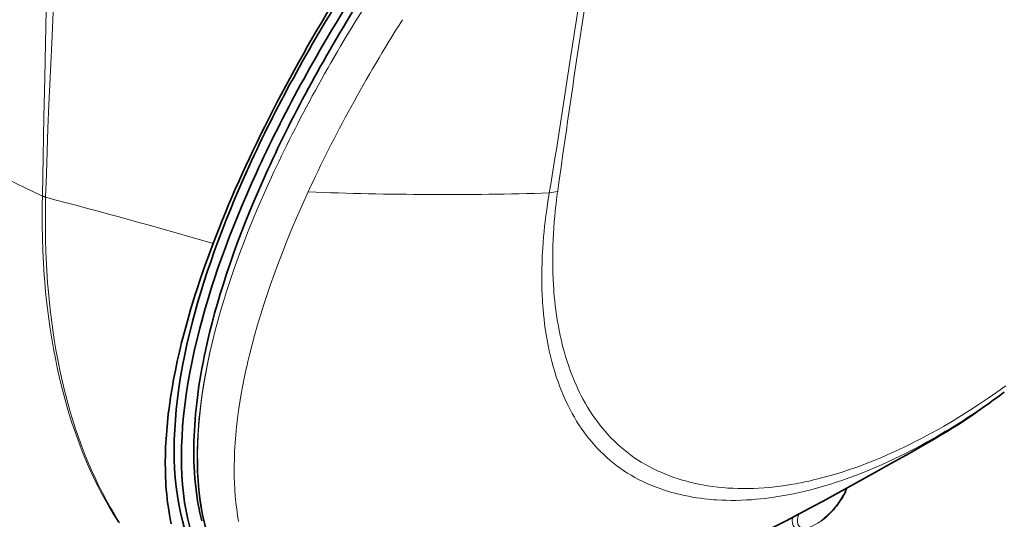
# Model space of a CAD drawing. Extents: x -922 to 7836, y -4841 to 1297.
# Tile 36 of 89: x 4852 to 4944, y -4618 to -4572. Entities that reach past the tile are written whole.
import ezdxf

# ---------------------------------------------------------------- set-up
doc = ezdxf.new("R2010")
doc.units = 0

msp = doc.modelspace()

# ---------------------------------------------------------------- linework, layer by layer
at = {"color": 7, "lineweight": 13}
for p, q in [((4904.896973, -4569.352051), (4904.065918, -4574.861328)), ((4904.282715, -4569.516602), (4903.45459, -4575.001953)), ((4833.214355, -4578.234375), (4854.248535, -4588.265625)), ((4902.182129, -4587.833496), (4902.186035, -4587.805176)), ((4854.248535, -4588.265625), (4854.249512, -4588.237793)), ((4854.555176, -4588.406738), (4854.556152, -4588.37793)), ((4901.396484, -4588.006348), (4901.401367, -4587.977051)), ((4911.781738, -4613.956055), (4911.709473, -4613.924316)), ((4910.492188, -4614.990234), (4910.418945, -4614.958008))]:
    msp.add_line(p, q, dxfattribs=at)
at = {"color": 7, "lineweight": 35}
msp.add_line((4940.056152, -4609.114746), (4940.120117, -4609.070801), dxfattribs=at)
at = {"color": 7, "lineweight": 13}
for points in [[(4854.249512, -4588.237793), (4854.395996, -4580.934082), (4854.47168, -4577.265625), (4854.540039, -4574.091309), (4854.612305, -4570.908203), (4854.702148, -4567.153809), (4854.798828, -4563.390137)], [(4854.556152, -4588.37793), (4854.621094, -4586.234375), (4854.693848, -4584.089355), (4854.773438, -4581.942383), (4854.859863, -4579.792969), (4854.941895, -4577.879883), (4855.029297, -4575.964355), (4855.121094, -4574.04541), (4855.193359, -4572.604492), (4855.268066, -4571.161621), (4855.401855, -4568.681641), (4855.54248, -4566.197266), (4855.689941, -4563.704102)], [(4902.182129, -4587.833496), (4902.08252, -4588.594238), (4902.037598, -4588.973633), (4901.995117, -4589.351563), (4901.956055, -4589.727051), (4901.919922, -4590.100586), (4901.871094, -4590.660156), (4901.829102, -4591.21582), (4901.794434, -4591.768555), (4901.766113, -4592.317383), (4901.742676, -4592.94043), (4901.728027, -4593.558105), (4901.722656, -4594.170898), (4901.726074, -4594.77832), (4901.739258, -4595.379883), (4901.76123, -4595.976074), (4901.792969, -4596.565918), (4901.813477, -4596.881348), (4901.836914, -4597.194336), (4901.872559, -4597.609375), (4901.912598, -4598.020996), (4901.95752, -4598.429199), (4902.01416, -4598.884277), (4902.07666, -4599.334961), (4902.145508, -4599.78125), (4902.220215, -4600.222656), (4902.314941, -4600.731445), (4902.417969, -4601.233398), (4902.529785, -4601.729004), (4902.649414, -4602.217285), (4902.777344, -4602.69873), (4902.913574, -4603.172852), (4903.058105, -4603.63916), (4903.210938, -4604.098145), (4903.37793, -4604.565918), (4903.465332, -4604.797363), (4903.554688, -4605.026855), (4903.64502, -4605.252441), (4903.737793, -4605.475098), (4903.891602, -4605.829102), (4904.050781, -4606.177734), (4904.21582, -4606.520508), (4904.385742, -4606.857422), (4904.561523, -4607.188477), (4904.759766, -4607.543457), (4904.964355, -4607.891113), (4905.175293, -4608.231934), (4905.393066, -4608.564941), (4905.616699, -4608.890625), (4905.846191, -4609.208984), (4906.082031, -4609.519531), (4906.324219, -4609.822266), (4906.590332, -4610.138184), (4906.862793, -4610.444824), (4907.142578, -4610.742188), (4907.428711, -4611.030762), (4907.721191, -4611.310059), (4908.020508, -4611.580078), (4908.325684, -4611.84082), (4908.637207, -4612.091797), (4908.955078, -4612.333496), (4909.278809, -4612.56543), (4909.608398, -4612.788086), (4909.943848, -4613.000977), (4910.285156, -4613.20459), (4910.631348, -4613.398438), (4910.983398, -4613.58252), (4911.340332, -4613.756836), (4911.523926, -4613.841797), (4911.709473, -4613.924316)], [(4854.248535, -4588.265625), (4854.23584, -4589.021484), (4854.22998, -4589.772949), (4854.234375, -4590.96875), (4854.256836, -4592.154785), (4854.296875, -4593.330566), (4854.354492, -4594.496094), (4854.390137, -4595.077148), (4854.430176, -4595.655273), (4854.474609, -4596.225586), (4854.522949, -4596.79248), (4854.617188, -4597.762695), (4854.724609, -4598.723633), (4854.845215, -4599.675293), (4854.979004, -4600.617676), (4855.125977, -4601.550293), (4855.286133, -4602.473145), (4855.459473, -4603.385742), (4855.662109, -4604.362305), (4855.880371, -4605.32666), (4856.11377, -4606.27832), (4856.363281, -4607.216309), (4856.493652, -4607.680664), (4856.62793, -4608.141113), (4856.812988, -4608.75), (4857.004395, -4609.353027), (4857.203125, -4609.949219), (4857.474609, -4610.722168), (4857.757324, -4611.484375), (4858.051758, -4612.234863), (4858.35791, -4612.973633), (4858.675781, -4613.701172), (4859.005371, -4614.416016), (4859.34668, -4615.119141), (4859.699219, -4615.810059), (4860.085449, -4616.528809), (4860.484863, -4617.233887), (4860.896484, -4617.923828), (4861.10791, -4618.26416), (4861.322266, -4618.601074)], [(4854.555176, -4588.406738), (4854.538574, -4589.155273), (4854.52832, -4589.898926), (4854.526367, -4591.091309), (4854.541992, -4592.273926), (4854.575195, -4593.445801), (4854.625977, -4594.607422), (4854.694824, -4595.758301), (4854.73584, -4596.329102), (4854.78125, -4596.897461), (4854.870117, -4597.864258), (4854.97168, -4598.822266), (4855.086426, -4599.771484), (4855.214355, -4600.710938), (4855.355469, -4601.641113), (4855.509766, -4602.561035), (4855.677246, -4603.470703), (4855.874023, -4604.444336), (4856.085938, -4605.405762), (4856.313477, -4606.354492), (4856.556152, -4607.290039), (4856.683594, -4607.75293), (4856.814941, -4608.211914), (4856.995605, -4608.819336), (4857.183594, -4609.419922), (4857.37793, -4610.014648), (4857.644043, -4610.785156), (4857.921387, -4611.544922), (4858.210449, -4612.292969), (4858.511719, -4613.029785), (4858.824219, -4613.754883), (4859.148438, -4614.467773), (4859.484375, -4615.168945), (4859.832031, -4615.857422), (4860.212891, -4616.574219), (4860.606934, -4617.276855), (4861.013184, -4617.964844), (4861.222168, -4618.304688), (4861.434082, -4618.640625)], [(4878.974609, -4587.878418), (4878.442383, -4589.051758), (4877.929688, -4590.218262), (4877.4375, -4591.377441), (4876.964844, -4592.528809), (4876.736328, -4593.101563), (4876.512695, -4593.671875), (4876.151855, -4594.618164), (4875.805664, -4595.558105), (4875.474121, -4596.491211), (4875.156738, -4597.41748), (4874.85498, -4598.336426), (4874.567871, -4599.248047), (4874.27002, -4600.242188), (4873.990234, -4601.226563), (4873.729004, -4602.201172), (4873.487305, -4603.165039), (4873.372559, -4603.644043), (4873.263184, -4604.120605), (4873.15918, -4604.591797), (4873.060059, -4605.060547), (4872.900391, -4605.858887), (4872.754883, -4606.648438), (4872.623535, -4607.429199), (4872.506836, -4608.201172), (4872.404785, -4608.963867), (4872.316895, -4609.716797), (4872.243652, -4610.459961), (4872.181641, -4611.239258), (4872.15625, -4611.62793), (4872.135742, -4612.013672), (4872.119629, -4612.390137), (4872.107422, -4612.763672), (4872.09668, -4613.323242), (4872.095215, -4613.875488), (4872.103516, -4614.420898), (4872.121094, -4614.959473), (4872.15332, -4615.578613), (4872.19873, -4616.1875), (4872.256348, -4616.786621), (4872.327637, -4617.375488), (4872.411133, -4617.953613), (4872.507813, -4618.521484)], [(4901.396484, -4588.006348), (4901.272949, -4588.774902), (4901.161133, -4589.539551), (4901.061523, -4590.299316), (4901.016113, -4590.676758), (4900.974121, -4591.053711), (4900.922363, -4591.553711), (4900.876465, -4592.05127), (4900.835938, -4592.546387), (4900.791992, -4593.178711), (4900.757324, -4593.806641), (4900.731934, -4594.429688), (4900.71582, -4595.047852), (4900.709473, -4595.660645), (4900.711914, -4596.268066), (4900.724609, -4596.870117), (4900.748047, -4597.511719), (4900.764648, -4597.831543), (4900.783203, -4598.149414), (4900.805176, -4598.462402), (4900.82959, -4598.774414), (4900.871094, -4599.240234), (4900.919434, -4599.70166), (4900.974121, -4600.158691), (4901.034668, -4600.61084), (4901.11377, -4601.133301), (4901.201172, -4601.648926), (4901.297363, -4602.158203), (4901.402344, -4602.660156), (4901.515625, -4603.155762), (4901.637695, -4603.644043), (4901.768555, -4604.125), (4901.907715, -4604.598633), (4902.058594, -4605.074219), (4902.21875, -4605.541504), (4902.387695, -4606.000488), (4902.564941, -4606.451172), (4902.657227, -4606.67334), (4902.751465, -4606.893555), (4902.880859, -4607.183594), (4903.013672, -4607.469727), (4903.150391, -4607.751465), (4903.338867, -4608.121582), (4903.53418, -4608.484375), (4903.736328, -4608.839355), (4903.945313, -4609.1875), (4904.160645, -4609.527832), (4904.382813, -4609.86084), (4904.611328, -4610.186035), (4904.84668, -4610.503418), (4905.087891, -4610.8125), (4905.349609, -4611.130371), (4905.618164, -4611.439453), (4905.893555, -4611.739258), (4906.175781, -4612.030273), (4906.464844, -4612.311523), (4906.760742, -4612.583984), (4907.062988, -4612.847168), (4907.371582, -4613.101074), (4907.686035, -4613.345703), (4908.007324, -4613.580566), (4908.334473, -4613.805664), (4908.66748, -4614.021973), (4909.006348, -4614.228027), (4909.351074, -4614.424805), (4909.701172, -4614.612305), (4910.057129, -4614.789551), (4910.418945, -4614.958008)], [(4943.871094, -4605.901367), (4943.05127, -4606.487793), (4942.22998, -4607.058105), (4941.407227, -4607.612305), (4940.583008, -4608.149414), (4939.74707, -4608.677246), (4938.909668, -4609.1875), (4938.071777, -4609.680176)], [(4911.781738, -4613.956055), (4912.154297, -4614.111816), (4912.53125, -4614.259277), (4912.912598, -4614.397461), (4913.297363, -4614.527832), (4913.686523, -4614.648926), (4914.079102, -4614.761719), (4914.475586, -4614.866211), (4914.875977, -4614.961914), (4915.279785, -4615.049316), (4915.687012, -4615.12793), (4915.913574, -4615.167969), (4916.141602, -4615.205566), (4916.37207, -4615.240723), (4916.604004, -4615.272949), (4917.068359, -4615.330078), (4917.536621, -4615.377441), (4918.008301, -4615.414063), (4918.483887, -4615.440918), (4918.962891, -4615.45752), (4919.444824, -4615.463867), (4919.92627, -4615.460938), (4920.410645, -4615.448242), (4920.897949, -4615.425781), (4921.388184, -4615.393555), (4921.881348, -4615.352051), (4922.376465, -4615.30127), (4922.874512, -4615.240723), (4923.374512, -4615.171387), (4923.833984, -4615.099609), (4924.29541, -4615.02002), (4924.758301, -4614.933105), (4925.222656, -4614.838867), (4925.688477, -4614.736816), (4925.980957, -4614.669434), (4926.273438, -4614.599121), (4926.860352, -4614.449707), (4927.449219, -4614.288574), (4928.042969, -4614.115723), (4928.638672, -4613.931641), (4929.236328, -4613.736328), (4929.834961, -4613.529785), (4930.435059, -4613.3125), (4931.036621, -4613.084473), (4931.639648, -4612.845215), (4932.243164, -4612.595703), (4932.847656, -4612.335938), (4933.392578, -4612.092773), (4933.937988, -4611.841797), (4934.483887, -4611.58252), (4935.029785, -4611.314941), (4935.576172, -4611.039063), (4935.916504, -4610.863281), (4936.256836, -4610.68457), (4936.600098, -4610.501465), (4936.942871, -4610.314941), (4937.626465, -4609.93457), (4938.071777, -4609.680176)], [(4936.72168, -4611.142578), (4937.200684, -4610.864746), (4937.653809, -4610.599609), (4938.030762, -4610.376953), (4938.391113, -4610.162109), (4938.895508, -4609.856445), (4939.347168, -4609.57666), (4939.569824, -4609.435547), (4939.772461, -4609.304688), (4939.922363, -4609.205566), (4940.056152, -4609.114746)], [(4910.492188, -4614.990234), (4910.866699, -4615.150391), (4911.245605, -4615.301758), (4911.628906, -4615.444336), (4912.016113, -4615.578125), (4912.407227, -4615.703125), (4912.802734, -4615.819824), (4913.202148, -4615.927734), (4913.60498, -4616.026855), (4913.976563, -4616.110352), (4914.351563, -4616.186523), (4914.729004, -4616.255371), (4915.109863, -4616.317383), (4915.493164, -4616.372559), (4915.814941, -4616.413086), (4916.138184, -4616.44873), (4916.463379, -4616.479492), (4916.708496, -4616.499512), (4916.955078, -4616.516602), (4917.411621, -4616.541504), (4917.87207, -4616.557129), (4918.334961, -4616.563477), (4918.80127, -4616.561035), (4919.270508, -4616.549805), (4919.742188, -4616.529297), (4920.216797, -4616.5), (4920.634277, -4616.467285), (4921.053223, -4616.428223), (4921.474609, -4616.381836), (4921.897461, -4616.32959), (4922.180176, -4616.290527), (4922.463867, -4616.249023), (4923.033203, -4616.157227), (4923.60498, -4616.053711), (4924.135254, -4615.948242), (4924.66748, -4615.833496), (4925.202148, -4615.708984), (4925.738281, -4615.574707), (4926.275879, -4615.431641), (4926.81543, -4615.279297), (4927.356934, -4615.117188), (4927.672852, -4615.019043), (4927.989746, -4614.91748), (4928.624512, -4614.705078), (4929.26123, -4614.480469), (4929.899414, -4614.244141), (4930.538574, -4613.996094), (4931.125488, -4613.758301), (4931.713379, -4613.51123), (4932.301758, -4613.253906), (4932.891113, -4612.987793), (4933.480957, -4612.711914), (4934.070801, -4612.426758), (4934.542969, -4612.191895), (4935.015625, -4611.951172), (4935.488281, -4611.705078), (4935.841797, -4611.51709), (4936.195801, -4611.325684), (4936.550781, -4611.130371), (4936.905762, -4610.931641), (4937.461914, -4610.614746)], [(4936.72168, -4611.142578), (4935.795898, -4611.67334), (4934.802734, -4612.23584), (4933.743652, -4612.830078), (4932.906738, -4613.296387), (4932.03418, -4613.780273), (4930.640625, -4614.549805), (4929.671387, -4615.083008), (4927.655273, -4616.189941)]]:
    msp.add_lwpolyline(points, dxfattribs=at)
at = {"color": 7, "lineweight": 35}
for points in [[(4866.228516, -4618.73877), (4866.140137, -4618.29541), (4866.067383, -4617.895508), (4866.001465, -4617.490234), (4865.941895, -4617.07959), (4865.900879, -4616.768066), (4865.86377, -4616.453613), (4865.818359, -4616.016602), (4865.779297, -4615.57373), (4865.74707, -4615.125488), (4865.727539, -4614.787109), (4865.711426, -4614.445313), (4865.699219, -4614.098145), (4865.69043, -4613.748047), (4865.685059, -4613.041016), (4865.694336, -4612.322266), (4865.71875, -4611.592285), (4865.757813, -4610.850586), (4865.8125, -4610.097656), (4865.881836, -4609.333984), (4865.966309, -4608.55957), (4866.065918, -4607.773926), (4866.180664, -4606.978516), (4866.312988, -4606.154785), (4866.460938, -4605.320801), (4866.624023, -4604.476563), (4866.803223, -4603.62207), (4866.997559, -4602.757813), (4867.207031, -4601.883789), (4867.432129, -4601.000488), (4867.672852, -4600.10791), (4867.866211, -4599.421875), (4868.068359, -4598.730957), (4868.279297, -4598.034668), (4868.443359, -4597.509766), (4868.611816, -4596.981445), (4868.964355, -4595.91748), (4869.335938, -4594.843262), (4869.727539, -4593.759277), (4870.137695, -4592.665527)], [(4869.068359, -4618.463867), (4868.982422, -4618.106445), (4868.927246, -4617.859863), (4868.874512, -4617.612793), (4868.824707, -4617.364258), (4868.777344, -4617.115723), (4868.69043, -4616.617188), (4868.649902, -4616.358398), (4868.611816, -4616.099609), (4868.543945, -4615.581055), (4868.48584, -4615.061035), (4868.436523, -4614.521973), (4868.397461, -4613.981934), (4868.368164, -4613.441406), (4868.350098, -4612.96875), (4868.339355, -4612.495605), (4868.335449, -4612.022461), (4868.338379, -4611.535156), (4868.348145, -4611.047852), (4868.364746, -4610.560547), (4868.388184, -4610.059082), (4868.417969, -4609.557617), (4868.45459, -4609.056641), (4868.498535, -4608.541016), (4868.548828, -4608.025879), (4868.605469, -4607.511719), (4868.669922, -4606.98291), (4868.740234, -4606.45459), (4868.816406, -4605.927246), (4868.900879, -4605.385254), (4868.991699, -4604.844238), (4869.087891, -4604.304199), (4869.192383, -4603.75), (4869.302734, -4603.196777), (4869.418457, -4602.64502), (4869.542969, -4602.078613), (4869.67334, -4601.513672), (4869.808594, -4600.949707)], [(4940.056152, -4609.114746), (4939.855469, -4609.250488), (4939.563965, -4609.44043), (4939.241211, -4609.644531), (4938.886719, -4609.864258), (4938.5, -4610.099609), (4937.861816, -4610.480957), (4937.154297, -4610.895996), (4936.644531, -4611.191895)], [(4927.731934, -4616.160156), (4930.066406, -4614.875977), (4931.744629, -4613.949219), (4933.253906, -4613.110352), (4934.608398, -4612.351563), (4935.530273, -4611.82959), (4936.37793, -4611.345215), (4936.644531, -4611.191895)], [(4926.747559, -4618.45752), (4926.916992, -4618.322266), (4927.049316, -4618.210938), (4927.187012, -4618.089355), (4927.365723, -4617.922363), (4927.525391, -4617.76416), (4927.681152, -4617.601074), (4927.83252, -4617.433594), (4927.979492, -4617.262695), (4928.120605, -4617.088379), (4928.255371, -4616.911621), (4928.384277, -4616.732422), (4928.504883, -4616.554199), (4928.610352, -4616.388184), (4928.696777, -4616.242188), (4928.79541, -4616.064453), (4928.884766, -4615.888672), (4928.945801, -4615.757813), (4929.005859, -4615.616211), (4929.056152, -4615.486328), (4929.07959, -4615.419434)]]:
    msp.add_lwpolyline(points, dxfattribs=at)
at = {"color": 7, "lineweight": 13}
for centre, radius, start, end in [((3921.856445, -4426.355957), 992.78927, 350.630817, 351.388953), ((6122.29541, -4758.375488), 1231.974462, 171.433377, 172.041673), ((4900.72998, -4583.027832), 4.994795, 277.727359, 286.949426), ((4855.839355, -4585.203613), 3.450779, 242.550335, 248.151534), ((4855.831543, -4585.17334), 3.448993, 242.690654, 248.291102), ((4676.836426, -5264.677734), 699.260968, 73.952371, 75.27658), ((4891.618652, -4262.174805), 325.948939, 267.77686, 271.719928), ((4902.970215, -4551.203613), 68.698582, 300.137995, 306.392577), ((4927.581543, -4615.885254), 0.313621, 283.598324, 298.688616)]:
    msp.add_arc(centre, radius, start, end, dxfattribs=at)
at = {"color": 7, "lineweight": 35}
msp.add_arc((4856.168457, -4487.120117), 148.053517, 304.543806, 306.257964, dxfattribs=at)
for centre, major_axis, ratio, start_param, end_param in [((4950.973145, -4563.414063), (79.004395, 75.306641), 0.457487, 2.085884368, 2.376046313), ((4915.283691, -4567.303223), (-44.172852, -54.285645), 0.366998, 5.030337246, 5.329161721), ((4915.978027, -4567.916504), (-44.187012, -54.29541), 0.36704, 5.03046986, 5.329236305), ((4928.470215, -4564.955566), (-55.037598, -60.63623), 0.397819, 5.128833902, 5.387858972), ((4927.922363, -4563.901855), (-56.294434, -61.921875), 0.39582, 5.391845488, 5.653665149), ((4931.130371, -4564.373535), (-57.599609, -61.966797), 0.403509, 5.400626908, 5.65676901), ((4928.632813, -4564.503418), (-56.325195, -61.939941), 0.395815, 5.392065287, 5.653814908), ((4930.534668, -4562.662109), (-58.871094, -63.515625), 0.396265, 5.663789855, 6.287207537), ((4931.130859, -4563.342773), (-58.785645, -63.454102), 0.396446, 5.663310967, 6.287136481), ((4891.724121, -4604.522461), (73.258789, 28.542969), 0.327846, 4.885197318, 5.094629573)]:
    msp.add_ellipse(centre, major_axis=major_axis, ratio=ratio, start_param=start_param, end_param=end_param, dxfattribs=at)
at = {"color": 7, "lineweight": 13}
for centre, major_axis, ratio, start_param, end_param in [((4940.647949, -4560.891602), (-66.964844, -67.421387), 0.400572, 5.21880269, 5.451977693), ((4933.258789, -4568.109375), (-56.090332, -61.28125), 0.408216, 5.127402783, 5.376954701), ((4929.338379, -4566.181641), (-55.620117, -60.487793), 0.402569, 5.387663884, 5.649370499), ((4931.831543, -4564.008301), (-58.097168, -62.697266), 0.396512, 5.663348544, 6.309721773), ((4933.647461, -4561.580566), (-59.769043, -65.248535), 0.389805, 5.672229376, 6.263483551), ((4892.088379, -4604.956055), (72.57959, 28.365234), 0.323728, 4.882633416, 5.0942335), ((4926.802246, -4616.672852), (2.118164, 2.331543), 0.395845, 2.405849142, 5.569605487), ((4926.564453, -4616.456543), (2.353516, 2.59082), 0.395845, 2.57648443, 3.141629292)]:
    msp.add_ellipse(centre, major_axis=major_axis, ratio=ratio, start_param=start_param, end_param=end_param, dxfattribs=at)

doc.saveas('drawing.dxf')
